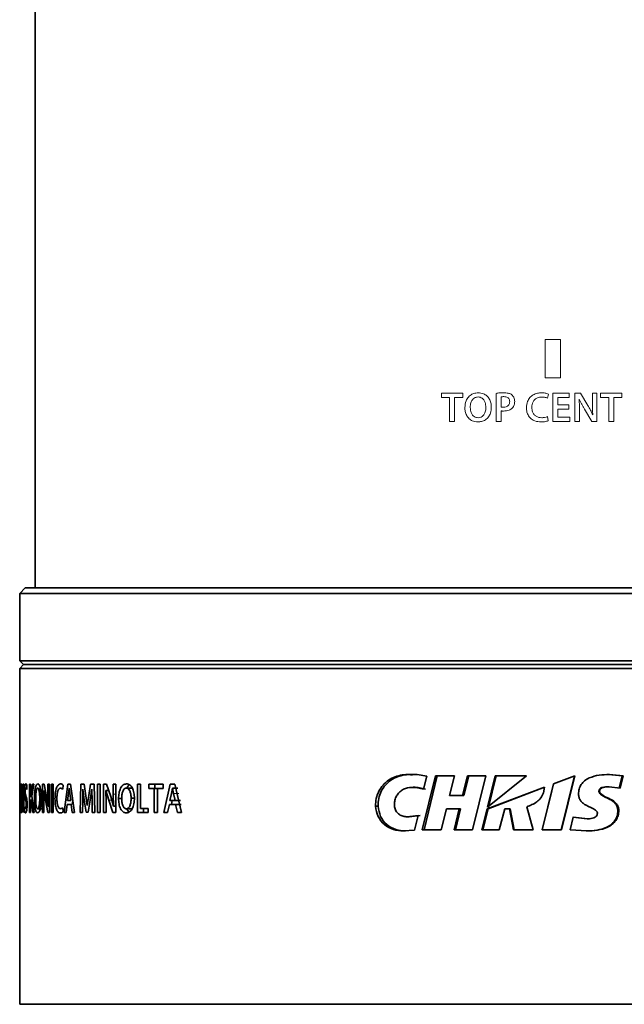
# Model space of a CAD drawing. Header units: millimetres. Extents: x 0 to 1118, y 0 to 864.
# Tile 77 of 85: x 827 to 853, y 359 to 401. Entities that reach past the tile are written whole.
import ezdxf

# ---------------------------------------------------------------- set-up
doc = ezdxf.new("R2010")
doc.units = ezdxf.units.MM

msp = doc.modelspace()

# ---------------------------------------------------------------- linework, layer by layer
at = {"color": 7, "linetype": 'Continuous', "lineweight": 35}
for p, q in [((827.584, 418.062), (827.584, 376.662)), ((827.153, 376.662), (826.917, 376.427)), ((826.917, 376.427), (826.917, 373.496)), ((873.25, 376.427), (826.917, 376.427)), ((873.015, 376.662), (827.153, 376.662)), ((826.917, 373.496), (827.084, 373.329)), ((873.25, 373.496), (826.917, 373.496)), ((827.084, 373.329), (826.917, 373.162)), ((873.084, 373.329), (827.084, 373.329)), ((826.917, 373.162), (826.917, 358.562)), ((873.25, 373.162), (826.917, 373.162)), ((826.919, 368.132), (826.917, 368.132)), ((826.917, 368.132), (826.917, 366.897)), ((826.919, 367.081), (826.919, 368.132)), ((826.977, 368.132), (826.937, 368.132)), ((826.937, 368.132), (826.937, 366.897)), ((826.977, 367.947), (826.977, 368.132)), ((827.017, 368.132), (826.995, 368.132)), ((826.995, 368.132), (826.995, 366.897)), ((827.048, 367.599), (827.017, 368.132)), ((827.094, 368.13), (827.07, 368.13)), ((827.07, 368.13), (827.07, 367.7)), ((827.094, 366.897), (827.094, 368.13)), ((827.387, 368.132), (827.345, 368.132)), ((827.345, 368.132), (827.345, 366.897)), ((827.387, 367.564), (827.387, 368.132)), ((827.475, 368.132), (827.407, 367.697)), ((827.443, 367.606), (827.537, 368.132)), ((827.537, 368.132), (827.475, 368.132)), ((827.985, 368.132), (827.911, 368.132)), ((827.911, 368.132), (827.911, 366.897)), ((828.083, 367.599), (827.985, 368.132)), ((828.21, 368.13), (828.144, 368.13)), ((828.144, 368.13), (828.144, 367.7)), ((828.21, 366.897), (828.21, 368.13)), ((828.377, 368.132), (828.301, 368.132)), ((828.301, 368.132), (828.301, 366.897)), ((828.377, 366.897), (828.377, 368.132)), ((829.008, 368.132), (828.847, 366.897)), ((829.129, 368.132), (829.008, 368.132)), ((829.302, 366.897), (829.129, 368.132)), ((829.58, 368.13), (829.542, 366.897)), ((829.72, 368.13), (829.58, 368.13)), ((829.797, 367.632), (829.72, 368.13)), ((829.999, 368.13), (829.915, 367.634)), ((830.147, 368.13), (829.999, 368.13)), ((830.183, 366.897), (830.147, 368.13)), ((830.413, 368.132), (830.299, 368.132)), ((830.299, 368.132), (830.299, 366.897)), ((830.413, 366.897), (830.413, 368.132)), ((830.695, 368.132), (830.559, 368.132)), ((830.559, 368.132), (830.559, 366.897)), ((830.871, 367.599), (830.695, 368.132)), ((831.094, 368.13), (830.979, 368.13)), ((830.979, 368.13), (830.979, 367.7)), ((831.094, 366.897), (831.094, 368.13)), ((832.168, 368.132), (832.03, 368.132)), ((832.03, 368.132), (832.03, 366.897)), ((832.168, 367.081), (832.168, 368.132)), ((833.149, 368.132), (832.532, 368.132)), ((832.532, 368.132), (832.532, 367.947)), ((832.784, 368.132), (832.784, 367.947)), ((833.149, 367.947), (833.149, 368.132)), ((833.458, 368.132), (833.186, 366.897)), ((833.66, 368.132), (833.458, 368.132)), ((833.944, 366.897), (833.66, 368.132)), ((844.184, 368.55), (844.61, 368.487)), ((844.407, 366.146), (844.979, 368.494)), ((844.61, 368.487), (844.464, 367.91)), ((844.488, 366.146), (845.052, 368.494)), ((845.809, 368.494), (844.979, 368.494)), ((845.809, 368.494), (845.593, 367.637)), ((846.159, 367.637), (846.376, 368.494)), ((846.215, 367.637), (846.429, 368.494)), ((847.177, 368.494), (846.376, 368.494)), ((847.177, 368.494), (846.59, 366.146)), ((847.24, 367.13), (847.58, 368.494)), ((848.93, 368.494), (847.24, 367.13)), ((847.28, 367.13), (847.616, 368.494)), ((848.93, 368.494), (847.58, 368.494)), ((849.615, 366.146), (850.117, 368.151)), ((850.117, 368.151), (851.039, 368.493)), ((851.025, 368.492), (850.446, 366.146)), ((851.039, 368.492), (850.451, 366.146)), ((851.025, 368.493), (851.025, 368.492)), ((851.039, 368.493), (851.039, 368.492)), ((852.505, 368.552), (853.09, 368.5)), ((852.54, 368.552), (853.134, 368.5)), ((853.09, 368.5), (852.958, 367.958)), ((853.134, 368.5), (853, 367.958)), ((853.134, 368.5), (853.09, 368.5)), ((826.947, 367.623), (826.947, 367.947)), ((827.011, 367.863), (827.012, 367.864)), ((827.012, 367.338), (827.011, 367.863)), ((827.012, 367.864), (827.033, 367.438)), ((827.07, 367.7), (827.072, 367.183)), ((827.222, 367.906), (827.23, 368.086)), ((827.967, 367.863), (827.969, 367.864)), ((827.971, 367.338), (827.967, 367.863)), ((827.969, 367.864), (828.036, 367.438)), ((828.144, 367.7), (828.151, 367.183)), ((828.697, 367.964), (828.791, 367.917)), ((828.791, 367.917), (828.81, 368.094)), ((829, 367.42), (829.039, 367.723)), ((829.039, 367.723), (829.064, 367.964)), ((829.064, 367.964), (829.065, 367.964)), ((829.065, 367.964), (829.091, 367.729)), ((829.091, 367.729), (829.133, 367.42)), ((829.653, 367.391), (829.663, 367.915)), ((829.663, 367.915), (829.665, 367.915)), ((829.665, 367.915), (829.724, 367.437)), ((829.976, 367.444), (830.049, 367.915)), ((830.049, 367.915), (830.052, 367.915)), ((830.052, 367.915), (830.06, 367.399)), ((830.662, 367.863), (830.665, 367.864)), ((830.668, 367.338), (830.662, 367.863)), ((830.665, 367.864), (830.786, 367.438)), ((830.783, 367.864), (830.665, 367.864)), ((830.979, 367.7), (830.991, 367.183)), ((831.552, 367.966), (831.819, 367.966)), ((832.763, 367.947), (832.532, 367.947)), ((832.672, 367.947), (832.923, 367.947)), ((832.763, 367.947), (832.763, 366.897)), ((832.909, 367.947), (832.763, 367.947)), ((832.909, 366.897), (832.909, 367.947)), ((833.149, 367.947), (832.909, 367.947)), ((833.444, 367.42), (833.511, 367.723)), ((833.511, 367.723), (833.552, 367.964)), ((833.552, 367.964), (833.554, 367.964)), ((833.554, 367.964), (833.598, 367.729)), ((833.554, 367.964), (833.792, 367.964)), ((833.598, 367.729), (833.666, 367.42)), ((844.097, 367.999), (844.009, 367.999)), ((844.225, 367.993), (844.098, 367.986)), ((844.464, 367.91), (844.14, 367.993)), ((844.14, 367.993), (844.225, 367.993)), ((844.544, 367.91), (844.225, 367.993)), ((847.225, 367.058), (849.718, 368.008)), ((847.266, 367.058), (849.724, 368.008)), ((849.621, 366.146), (850.041, 367.845)), ((849.718, 368.008), (849.671, 367.75)), ((852.114, 367.827), (852.085, 367.827)), ((852.535, 368.021), (852.499, 368.021)), ((853, 367.958), (852.535, 368.021)), ((826.975, 367.623), (826.947, 367.623)), ((826.947, 367.081), (826.947, 367.44)), ((826.975, 367.44), (826.947, 367.44)), ((826.975, 367.44), (826.975, 367.623)), ((827.012, 366.897), (827.012, 367.338)), ((827.033, 367.438), (827.067, 366.897)), ((827.072, 367.183), (827.048, 367.599)), ((827.388, 367.564), (827.387, 367.564)), ((827.387, 367.331), (827.41, 367.463)), ((827.387, 366.897), (827.387, 367.331)), ((827.407, 367.697), (827.388, 367.564)), ((827.41, 367.463), (827.484, 366.897)), ((827.543, 366.897), (827.443, 367.606)), ((827.971, 366.897), (827.971, 367.338)), ((828.036, 367.438), (828.137, 366.897)), ((828.15, 367.183), (828.083, 367.599)), ((829.133, 367.42), (829, 367.42)), ((829.22, 367.42), (829.198, 367.253)), ((829.64, 366.897), (829.653, 367.391)), ((829.724, 367.437), (829.803, 366.911)), ((829.852, 367.205), (829.797, 367.632)), ((829.915, 367.634), (829.855, 367.205)), ((829.888, 366.911), (829.976, 367.444)), ((830.06, 367.399), (830.071, 366.897)), ((830.668, 366.897), (830.668, 367.338)), ((830.786, 367.438), (830.966, 366.897)), ((830.988, 367.183), (830.871, 367.599)), ((831.351, 367.505), (831.212, 367.505)), ((831.758, 367.518), (831.902, 367.518)), ((833.666, 367.42), (833.444, 367.42)), ((833.543, 367.42), (833.506, 367.253)), ((833.666, 367.42), (833.902, 367.42)), ((846.159, 367.637), (845.593, 367.637)), ((846.159, 367.637), (846.215, 367.637)), ((826.93, 366.897), (826.917, 366.897)), ((826.93, 367.081), (826.919, 367.081)), ((826.93, 366.897), (826.93, 367.081)), ((826.979, 366.897), (826.937, 366.897)), ((826.979, 367.081), (826.947, 367.081)), ((826.979, 366.897), (826.979, 367.081)), ((826.995, 366.897), (827.012, 366.897)), ((827.072, 367.183), (827.072, 367.183)), ((827.128, 367.143), (827.122, 366.957)), ((827.387, 366.897), (827.345, 366.897)), ((827.543, 366.897), (827.484, 366.897)), ((827.698, 367.063), (827.872, 367.063)), ((827.911, 366.897), (827.971, 366.897)), ((828.21, 366.897), (828.137, 366.897)), ((828.151, 367.183), (828.15, 367.183)), ((828.23, 367.183), (828.151, 367.183)), ((828.377, 366.897), (828.301, 366.897)), ((828.791, 367.11), (828.696, 367.064)), ((828.806, 366.934), (828.791, 367.11)), ((828.941, 366.897), (828.847, 366.897)), ((828.941, 366.897), (828.984, 367.253)), ((829.149, 367.253), (828.984, 367.253)), ((829.149, 367.253), (829.197, 366.897)), ((829.302, 366.897), (829.197, 366.897)), ((829.64, 366.897), (829.542, 366.897)), ((829.888, 366.911), (829.803, 366.911)), ((829.855, 367.205), (829.852, 367.205)), ((830.183, 366.897), (830.071, 366.897)), ((830.413, 366.897), (830.299, 366.897)), ((830.559, 366.897), (830.668, 366.897)), ((831.094, 366.897), (830.966, 366.897)), ((830.991, 367.183), (830.988, 367.183)), ((831.094, 367.183), (830.991, 367.183)), ((831.552, 367.063), (831.819, 367.063)), ((832.494, 366.897), (832.03, 366.897)), ((832.494, 367.081), (832.168, 367.081)), ((832.29, 367.081), (832.29, 366.897)), ((832.494, 366.897), (832.494, 367.081)), ((832.909, 366.897), (832.763, 366.897)), ((833.345, 366.897), (833.186, 366.897)), ((833.345, 366.897), (833.419, 367.253)), ((833.693, 367.253), (833.419, 367.253)), ((833.693, 367.253), (833.772, 366.897)), ((833.693, 367.253), (833.929, 367.253)), ((833.944, 366.897), (833.772, 366.897)), ((842.375, 367.178), (842.486, 367.178)), ((845.459, 367.061), (845.233, 366.146)), ((846.017, 367.061), (845.459, 367.061)), ((845.797, 366.146), (846.017, 367.061)), ((845.858, 366.146), (846.076, 367.061)), ((846.017, 367.061), (846.076, 367.061)), ((846.999, 366.146), (847.225, 367.058)), ((847.043, 366.146), (847.266, 367.058)), ((847.225, 367.058), (847.266, 367.058)), ((848, 367.061), (847.753, 366.146)), ((848.195, 367.061), (848, 367.061)), ((848.377, 366.146), (848.195, 367.061)), ((848.195, 367.061), (848.222, 367.061)), ((848.402, 366.146), (848.222, 367.061)), ((848.947, 367.148), (849.226, 366.146)), ((852.947, 366.991), (852.906, 366.991)), ((843.755, 366.714), (844.226, 366.769)), ((843.755, 366.714), (843.846, 366.714)), ((843.846, 366.714), (844.31, 366.769)), ((844.226, 366.769), (844.072, 366.13)), ((850.83, 366.148), (850.965, 366.693)), ((850.953, 366.693), (851.58, 366.624)), ((850.965, 366.693), (851.601, 366.624)), ((851.601, 366.624), (851.58, 366.624)), ((844.072, 366.13), (843.593, 366.102)), ((845.233, 366.146), (844.407, 366.146)), ((846.59, 366.146), (845.797, 366.146)), ((847.753, 366.146), (846.999, 366.146)), ((849.226, 366.146), (848.377, 366.146)), ((850.451, 366.146), (849.615, 366.146)), ((851.556, 366.1), (850.83, 366.148)), ((873.25, 358.562), (826.917, 358.562))]:
    msp.add_line(p, q, dxfattribs=at)
at = {"color": 7, "linetype": 'Continuous', "lineweight": 18}
for p, q in [((850.417, 387.462), (849.75, 387.462)), ((849.75, 387.462), (849.75, 385.796)), ((850.417, 385.796), (850.417, 387.462)), ((849.75, 385.796), (850.417, 385.796)), ((845.245, 385.132), (846.17, 385.132)), ((845.245, 384.947), (845.245, 385.132)), ((845.597, 384.947), (845.245, 384.947)), ((845.597, 383.897), (845.597, 384.947)), ((845.815, 384.947), (845.815, 383.897)), ((846.17, 384.947), (845.815, 384.947)), ((846.17, 385.132), (846.17, 384.947)), ((846.833, 384.966), (846.834, 384.966)), ((846.839, 385.147), (846.839, 385.147)), ((847.613, 383.897), (847.613, 385.124)), ((847.831, 384.97), (847.831, 384.531)), ((849.892, 385.094), (849.843, 384.917)), ((850.087, 385.132), (850.797, 385.132)), ((850.087, 383.897), (850.087, 385.132)), ((850.305, 384.947), (850.305, 384.623)), ((850.797, 384.947), (850.305, 384.947)), ((850.797, 385.132), (850.797, 384.947)), ((851.035, 385.132), (851.286, 385.132)), ((851.035, 383.897), (851.035, 385.132)), ((851.231, 384.864), (851.226, 384.863)), ((851.286, 385.132), (851.604, 384.599)), ((851.798, 385.13), (851.999, 385.13)), ((851.798, 384.7), (851.798, 385.13)), ((851.999, 385.13), (851.999, 383.897)), ((852.158, 385.132), (853.083, 385.132)), ((852.158, 384.947), (852.158, 385.132)), ((852.51, 384.947), (852.158, 384.947)), ((852.51, 383.897), (852.51, 384.947)), ((852.728, 384.947), (852.728, 383.897)), ((853.083, 384.947), (852.728, 384.947)), ((853.083, 385.132), (853.083, 384.947)), ((850.305, 384.623), (850.77, 384.623)), ((850.305, 384.44), (850.305, 384.081)), ((850.77, 384.44), (850.305, 384.44)), ((850.77, 384.623), (850.77, 384.44)), ((851.774, 383.897), (851.452, 384.438)), ((847.831, 384.361), (847.831, 383.897)), ((849.845, 384.11), (849.881, 383.934)), ((850.305, 384.081), (850.824, 384.081)), ((850.824, 384.081), (850.824, 383.897)), ((851.237, 384.338), (851.237, 383.897)), ((851.814, 384.183), (851.817, 384.183)), ((845.815, 383.897), (845.597, 383.897)), ((847.831, 383.897), (847.613, 383.897)), ((850.824, 383.897), (850.087, 383.897)), ((851.237, 383.897), (851.035, 383.897)), ((851.999, 383.897), (851.774, 383.897)), ((852.728, 383.897), (852.51, 383.897)), ((828.21, 367.7), (828.144, 367.7)), ((831.094, 367.7), (830.979, 367.7)), ((833.598, 367.729), (833.835, 367.729)), ((830.916, 367.438), (830.786, 367.438))]:
    msp.add_line(p, q, dxfattribs=at)
for points, knots in [([(846.258, 384.505), (846.267, 384.604), (846.282, 384.769), (846.405, 384.97), (846.557, 385.091), (846.712, 385.14), (846.805, 385.145), (846.839, 385.147)], [0, 0, 0, 0, 0.300699, 0.504897, 0.709928, 0.893467, 1, 1, 1, 1]), ([(846.834, 384.966), (846.788, 384.96), (846.711, 384.951), (846.613, 384.883), (846.539, 384.775), (846.498, 384.644), (846.494, 384.548), (846.493, 384.509)], [0, 0, 0, 0, 0.213591, 0.364484, 0.54905, 0.818455, 1, 1, 1, 1]), ([(847.172, 384.518), (847.167, 384.587), (847.157, 384.7), (847.091, 384.833), (847.015, 384.914), (846.927, 384.957), (846.864, 384.963), (846.833, 384.966)], [0, 0, 0, 0, 0.327131, 0.5387, 0.696094, 0.853768, 1, 1, 1, 1]), ([(846.839, 385.147), (846.919, 385.139), (847.055, 385.126), (847.22, 385.02), (847.328, 384.883), (847.396, 384.714), (847.404, 384.59), (847.408, 384.527)], [0, 0, 0, 0, 0.254113, 0.431068, 0.607784, 0.801722, 1, 1, 1, 1]), ([(847.613, 385.124), (847.669, 385.131), (847.752, 385.143), (847.865, 385.147), (847.922, 385.148), (847.95, 385.148)], [0, 0, 0, 0, 0.497541, 0.748654, 1, 1, 1, 1]), ([(847.959, 384.981), (847.938, 384.981), (847.906, 384.98), (847.863, 384.977), (847.842, 384.972), (847.831, 384.97)], [0, 0, 0, 0, 0.49802, 0.74798, 1, 1, 1, 1]), ([(847.95, 385.148), (847.982, 385.148), (848.045, 385.146), (848.151, 385.13), (848.243, 385.099), (848.293, 385.061), (848.307, 385.051)], [0, 0, 0, 0, 0.250587, 0.50148, 0.861424, 1, 1, 1, 1]), ([(848.206, 384.76), (848.204, 384.79), (848.2, 384.841), (848.165, 384.904), (848.113, 384.95), (848.041, 384.977), (847.987, 384.98), (847.959, 384.981)], [0, 0, 0, 0, 0.236015, 0.40038, 0.564819, 0.78007, 1, 1, 1, 1]), ([(848.307, 385.051), (848.336, 385.02), (848.389, 384.962), (848.42, 384.859), (848.423, 384.796), (848.424, 384.77)], [0, 0, 0, 0, 0.3986841, 0.7458923, 1, 1, 1, 1]), ([(848.935, 384.499), (848.943, 384.593), (848.958, 384.751), (849.075, 384.943), (849.226, 385.067), (849.406, 385.137), (849.532, 385.145), (849.592, 385.148)], [0, 0, 0, 0, 0.269763, 0.452294, 0.634721, 0.826257, 1, 1, 1, 1]), ([(849.602, 384.964), (849.537, 384.958), (849.428, 384.949), (849.297, 384.864), (849.218, 384.761), (849.177, 384.637), (849.172, 384.553), (849.17, 384.51)], [0, 0, 0, 0, 0.2724992, 0.4568745, 0.6418342, 0.8163201, 1, 1, 1, 1]), ([(849.592, 385.148), (849.618, 385.148), (849.669, 385.146), (849.771, 385.137), (849.844, 385.111), (849.892, 385.094)], [0, 0, 0, 0, 0.251051, 0.502305, 1, 1, 1, 1]), ([(849.843, 384.917), (849.824, 384.924), (849.785, 384.939), (849.705, 384.959), (849.643, 384.962), (849.602, 384.964)], [0, 0, 0, 0, 0.2508911, 0.5017367, 1, 1, 1, 1]), ([(851.226, 384.863), (851.228, 384.819), (851.233, 384.732), (851.236, 384.557), (851.236, 384.426), (851.237, 384.338)], [0, 0, 0, 0, 0.250036, 0.500088, 1, 1, 1, 1]), ([(851.452, 384.438), (851.433, 384.473), (851.393, 384.542), (851.336, 384.648), (851.281, 384.755), (851.248, 384.828), (851.231, 384.864)], [0, 0, 0, 0, 0.2499938, 0.5000029, 0.749846, 1, 1, 1, 1]), ([(846.821, 383.881), (846.739, 383.89), (846.601, 383.904), (846.437, 384.016), (846.331, 384.157), (846.268, 384.327), (846.261, 384.448), (846.258, 384.505)], [0, 0, 0, 0, 0.259249, 0.438, 0.616156, 0.817765, 1, 1, 1, 1]), ([(846.493, 384.509), (846.499, 384.433), (846.509, 384.315), (846.584, 384.182), (846.662, 384.106), (846.749, 384.069), (846.808, 384.065), (846.834, 384.063)], [0, 0, 0, 0, 0.3603175, 0.5562159, 0.7163223, 0.8767852, 1, 1, 1, 1]), ([(847.408, 384.527), (847.401, 384.439), (847.39, 384.288), (847.293, 384.094), (847.156, 383.966), (846.99, 383.893), (846.876, 383.885), (846.821, 383.881)], [0, 0, 0, 0, 0.2669322, 0.4568121, 0.6472335, 0.831837, 1, 1, 1, 1]), ([(846.834, 384.063), (846.879, 384.068), (846.956, 384.077), (847.054, 384.147), (847.127, 384.254), (847.167, 384.385), (847.171, 384.48), (847.172, 384.518)], [0, 0, 0, 0, 0.213024, 0.365986, 0.552146, 0.818854, 1, 1, 1, 1]), ([(847.831, 384.531), (847.849, 384.528), (847.876, 384.523), (847.912, 384.522), (847.93, 384.522), (847.939, 384.522)], [0, 0, 0, 0, 0.496002, 0.747687, 1, 1, 1, 1]), ([(847.939, 384.522), (847.977, 384.524), (848.038, 384.528), (848.118, 384.565), (848.17, 384.617), (848.201, 384.685), (848.204, 384.734), (848.206, 384.76)], [0, 0, 0, 0, 0.27418, 0.457175, 0.641197, 0.805069, 1, 1, 1, 1]), ([(848.321, 384.48), (848.275, 384.447), (848.196, 384.39), (848.061, 384.36), (847.98, 384.356), (847.939, 384.354)], [0, 0, 0, 0, 0.4102167, 0.7003442, 1, 1, 1, 1]), ([(848.424, 384.77), (848.423, 384.744), (848.42, 384.668), (848.391, 384.562), (848.34, 384.502), (848.321, 384.48)], [0, 0, 0, 0, 0.251783, 0.724454, 1, 1, 1, 1]), ([(849.563, 383.88), (849.475, 383.887), (849.325, 383.899), (849.138, 384.002), (849.017, 384.14), (848.946, 384.313), (848.938, 384.436), (848.935, 384.499)], [0, 0, 0, 0, 0.264613, 0.44757, 0.630875, 0.810796, 1, 1, 1, 1]), ([(849.17, 384.51), (849.175, 384.444), (849.183, 384.335), (849.26, 384.201), (849.357, 384.117), (849.475, 384.072), (849.557, 384.067), (849.6, 384.064)], [0, 0, 0, 0, 0.279085, 0.463612, 0.648683, 0.817892, 1, 1, 1, 1]), ([(851.604, 384.599), (851.624, 384.566), (851.663, 384.498), (851.717, 384.395), (851.768, 384.29), (851.799, 384.219), (851.814, 384.183)], [0, 0, 0, 0, 0.24996, 0.499957, 0.749784, 1, 1, 1, 1]), ([(851.817, 384.183), (851.814, 384.226), (851.807, 384.312), (851.8, 384.484), (851.799, 384.613), (851.798, 384.7)], [0, 0, 0, 0, 0.2500566, 0.5001382, 1, 1, 1, 1]), ([(847.939, 384.354), (847.921, 384.354), (847.894, 384.355), (847.858, 384.358), (847.84, 384.36), (847.831, 384.361)], [0, 0, 0, 0, 0.498671, 0.749126, 1, 1, 1, 1]), ([(849.6, 384.064), (849.621, 384.065), (849.663, 384.066), (849.746, 384.076), (849.805, 384.096), (849.845, 384.11)], [0, 0, 0, 0, 0.250792, 0.501845, 1, 1, 1, 1]), ([(849.881, 383.934), (849.856, 383.924), (849.805, 383.905), (849.698, 383.885), (849.617, 383.882), (849.563, 383.88)], [0, 0, 0, 0, 0.252167, 0.503247, 1, 1, 1, 1])]:
    msp.add_open_spline(points, degree=3, knots=knots, dxfattribs=at)
at = {"color": 7, "linetype": 'Continuous', "lineweight": 35}
for points, knots in [([(842.375, 367.178), (842.381, 367.29), (842.394, 367.513), (842.509, 367.829), (842.692, 368.104), (842.94, 368.318), (843.229, 368.462), (843.644, 368.573), (843.968, 368.559), (844.184, 368.55)], [0, 0, 0, 0, 0.125025, 0.250131, 0.375116, 0.500134, 0.625185, 0.750269, 1, 1, 1, 1]), ([(827.185, 368.148), (827.177, 368.145), (827.162, 368.138), (827.145, 368.082), (827.134, 368.011), (827.129, 367.946), (827.125, 367.872), (827.125, 367.82), (827.124, 367.795)], [0, 0, 0, 0, 0.250235, 0.499487, 0.624522, 0.74973, 0.874824, 1, 1, 1, 1]), ([(827.23, 368.086), (827.223, 368.106), (827.208, 368.144), (827.193, 368.147), (827.185, 368.148)], [0, 0, 0, 0, 0.499447, 1, 1, 1, 1]), ([(827.7, 368.147), (827.679, 368.138), (827.648, 368.126), (827.613, 368.043), (827.592, 367.959), (827.575, 367.858), (827.56, 367.708), (827.558, 367.586), (827.557, 367.505)], [0, 0, 0, 0, 0.249273, 0.373693, 0.499568, 0.624762, 0.749997, 1, 1, 1, 1]), ([(827.853, 367.527), (827.851, 367.606), (827.848, 367.763), (827.82, 367.942), (827.789, 368.05), (827.751, 368.128), (827.72, 368.139), (827.7, 368.147)], [0, 0, 0, 0, 0.250168, 0.499649, 0.624969, 0.750161, 1, 1, 1, 1]), ([(828.693, 368.148), (828.66, 368.141), (828.61, 368.131), (828.552, 368.054), (828.514, 367.975), (828.484, 367.874), (828.456, 367.717), (828.452, 367.586), (828.449, 367.499)], [0, 0, 0, 0, 0.249658, 0.374824, 0.500002, 0.624275, 0.750263, 1, 1, 1, 1]), ([(828.81, 368.094), (828.791, 368.111), (828.753, 368.145), (828.713, 368.147), (828.693, 368.148)], [0, 0, 0, 0, 0.499334, 1, 1, 1, 1]), ([(831.556, 368.147), (831.507, 368.138), (831.434, 368.126), (831.351, 368.043), (831.299, 367.959), (831.259, 367.858), (831.221, 367.708), (831.216, 367.586), (831.212, 367.505)], [0, 0, 0, 0, 0.249273, 0.373693, 0.499568, 0.624762, 0.749997, 1, 1, 1, 1]), ([(831.902, 367.527), (831.899, 367.606), (831.891, 367.763), (831.83, 367.942), (831.76, 368.05), (831.675, 368.128), (831.603, 368.139), (831.556, 368.147)], [0, 0, 0, 0, 0.250168, 0.499649, 0.624969, 0.750161, 1, 1, 1, 1]), ([(842.486, 367.178), (842.492, 367.29), (842.504, 367.512), (842.617, 367.828), (842.798, 368.104), (843.042, 368.318), (843.328, 368.461), (843.645, 368.553), (843.869, 368.547), (843.987, 368.543)], [0, 0, 0, 0, 0.141775, 0.283417, 0.424492, 0.565075, 0.705255, 0.845205, 1, 1, 1, 1]), ([(851.196, 367.7), (851.201, 367.775), (851.211, 367.925), (851.306, 368.13), (851.463, 368.294), (851.724, 368.445), (852.094, 368.537), (852.391, 368.547), (852.54, 368.552)], [0, 0, 0, 0, 0.125093, 0.250185, 0.369483, 0.500371, 0.74998, 1, 1, 1, 1]), ([(827.124, 367.795), (827.125, 367.751), (827.126, 367.686), (827.132, 367.611), (827.144, 367.515), (827.158, 367.471), (827.17, 367.437)], [0, 0, 0, 0, 0.2497865, 0.3751868, 0.5006687, 1, 1, 1, 1]), ([(827.155, 367.817), (827.155, 367.828), (827.155, 367.852), (827.157, 367.884), (827.16, 367.911), (827.166, 367.941), (827.174, 367.96), (827.181, 367.963), (827.185, 367.964)], [0, 0, 0, 0, 0.125038, 0.249982, 0.375083, 0.500092, 0.749597, 1, 1, 1, 1]), ([(827.189, 367.614), (827.182, 367.634), (827.172, 367.66), (827.162, 367.706), (827.158, 367.737), (827.155, 367.775), (827.155, 367.803), (827.155, 367.817)], [0, 0, 0, 0, 0.500358, 0.625529, 0.75037, 0.875158, 1, 1, 1, 1]), ([(827.185, 367.964), (827.191, 367.962), (827.204, 367.958), (827.216, 367.923), (827.222, 367.906)], [0, 0, 0, 0, 0.5002918, 1, 1, 1, 1]), ([(827.613, 367.509), (827.614, 367.562), (827.615, 367.669), (827.627, 367.796), (827.643, 367.881), (827.659, 367.93), (827.678, 367.96), (827.691, 367.964), (827.698, 367.966)], [0, 0, 0, 0, 0.250199, 0.499864, 0.629961, 0.749833, 0.874848, 1, 1, 1, 1]), ([(827.698, 367.966), (827.705, 367.964), (827.718, 367.959), (827.738, 367.93), (827.755, 367.882), (827.771, 367.798), (827.785, 367.675), (827.787, 367.57), (827.788, 367.518)], [0, 0, 0, 0, 0.125146, 0.250136, 0.374095, 0.50014, 0.749905, 1, 1, 1, 1]), ([(828.534, 367.51), (828.536, 367.569), (828.538, 367.658), (828.555, 367.768), (828.575, 367.841), (828.6, 367.897), (828.64, 367.953), (828.674, 367.96), (828.697, 367.964)], [0, 0, 0, 0, 0.250002, 0.375171, 0.500248, 0.62537, 0.750522, 1, 1, 1, 1]), ([(831.35, 367.509), (831.351, 367.562), (831.355, 367.669), (831.384, 367.796), (831.422, 367.881), (831.46, 367.93), (831.505, 367.96), (831.536, 367.964), (831.552, 367.966)], [0, 0, 0, 0, 0.250199, 0.499864, 0.629961, 0.749833, 0.874848, 1, 1, 1, 1]), ([(831.552, 367.966), (831.568, 367.964), (831.599, 367.959), (831.644, 367.93), (831.682, 367.882), (831.72, 367.798), (831.752, 367.675), (831.756, 367.57), (831.758, 367.518)], [0, 0, 0, 0, 0.125146, 0.250136, 0.374095, 0.50014, 0.749905, 1, 1, 1, 1]), ([(831.694, 368.103), (831.691, 368.102), (831.663, 368.094), (831.622, 368.043), (831.591, 367.99), (831.576, 367.964)], [0, 0, 0, 0, 0.077693, 0.558538, 1, 1, 1, 1]), ([(844.14, 367.993), (844.014, 367.996), (843.826, 368.001), (843.589, 367.917), (843.431, 367.812), (843.306, 367.666), (843.226, 367.489), (843.189, 367.297), (843.204, 367.168), (843.211, 367.104)], [0, 0, 0, 0, 0.249736, 0.374868, 0.499902, 0.624887, 0.74989, 0.874934, 1, 1, 1, 1]), ([(849.671, 367.75), (849.638, 367.675), (849.573, 367.525), (849.33, 367.297), (849.101, 367.208), (848.947, 367.148)], [0, 0, 0, 0, 0.249297, 0.496612, 1, 1, 1, 1]), ([(852.018, 366.871), (852.017, 366.884), (852.014, 366.91), (851.988, 366.955), (851.84, 367.083), (851.612, 367.152), (851.396, 367.296), (851.285, 367.405), (851.209, 367.545), (851.2, 367.648), (851.196, 367.7)], [0, 0, 0, 0, 0.03119, 0.062414, 0.124823, 0.500344, 0.62552, 0.75049, 0.875209, 1, 1, 1, 1]), ([(852.499, 368.021), (852.415, 368.019), (852.307, 368.016), (852.186, 367.975), (852.14, 367.948), (852.112, 367.918), (852.096, 367.89), (852.086, 367.86), (852.085, 367.838), (852.085, 367.827)], [0, 0, 0, 0, 0.498134, 0.634562, 0.747962, 0.812152, 0.873671, 0.936775, 1, 1, 1, 1]), ([(852.085, 367.827), (852.086, 367.814), (852.088, 367.788), (852.111, 367.74), (852.25, 367.602), (852.528, 367.516), (852.784, 367.332), (852.892, 367.148), (852.901, 367.044), (852.906, 366.991)], [0, 0, 0, 0, 0.0315, 0.062935, 0.125455, 0.499847, 0.748892, 0.874232, 1, 1, 1, 1]), ([(852.535, 368.021), (852.449, 368.019), (852.339, 368.016), (852.217, 367.975), (852.17, 367.948), (852.142, 367.918), (852.125, 367.89), (852.115, 367.86), (852.114, 367.838), (852.114, 367.827)], [0, 0, 0, 0, 0.499876, 0.636564, 0.749926, 0.813835, 0.874948, 0.937451, 1, 1, 1, 1]), ([(852.114, 367.827), (852.115, 367.814), (852.117, 367.788), (852.141, 367.74), (852.282, 367.601), (852.563, 367.516), (852.823, 367.332), (852.933, 367.149), (852.942, 367.044), (852.947, 366.991)], [0, 0, 0, 0, 0.0312761, 0.0625582, 0.1250262, 0.5008379, 0.7502677, 0.8751154, 1, 1, 1, 1]), ([(827.17, 367.437), (827.177, 367.417), (827.187, 367.393), (827.197, 367.342), (827.2, 367.31), (827.203, 367.273), (827.203, 367.246), (827.203, 367.232)], [0, 0, 0, 0, 0.499836, 0.632398, 0.749933, 0.874905, 1, 1, 1, 1]), ([(827.238, 367.249), (827.238, 367.292), (827.237, 367.356), (827.23, 367.433), (827.222, 367.5), (827.208, 367.564), (827.195, 367.597), (827.189, 367.614)], [0, 0, 0, 0, 0.249341, 0.374432, 0.499609, 0.749554, 1, 1, 1, 1]), ([(827.557, 367.505), (827.558, 367.426), (827.561, 367.269), (827.584, 367.09), (827.611, 366.981), (827.645, 366.901), (827.675, 366.889), (827.695, 366.881)], [0, 0, 0, 0, 0.2502708, 0.4997569, 0.62567, 0.7503144, 1, 1, 1, 1]), ([(827.698, 367.063), (827.691, 367.065), (827.678, 367.069), (827.659, 367.098), (827.644, 367.146), (827.628, 367.229), (827.615, 367.352), (827.614, 367.457), (827.613, 367.509)], [0, 0, 0, 0, 0.125125, 0.250143, 0.375099, 0.500228, 0.749834, 1, 1, 1, 1]), ([(827.695, 366.881), (827.716, 366.889), (827.748, 366.901), (827.787, 366.983), (827.812, 367.066), (827.831, 367.168), (827.849, 367.321), (827.851, 367.445), (827.853, 367.527)], [0, 0, 0, 0, 0.249291, 0.374408, 0.499563, 0.621848, 0.74992, 1, 1, 1, 1]), ([(827.788, 367.518), (827.787, 367.465), (827.785, 367.359), (827.772, 367.232), (827.755, 367.147), (827.738, 367.098), (827.722, 367.075), (827.708, 367.065), (827.702, 367.063), (827.698, 367.063)], [0, 0, 0, 0, 0.25017, 0.499737, 0.629811, 0.749731, 0.874713, 0.937341, 1, 1, 1, 1]), ([(828.449, 367.499), (828.452, 367.415), (828.455, 367.29), (828.481, 367.139), (828.51, 367.041), (828.546, 366.965), (828.603, 366.896), (828.65, 366.886), (828.682, 366.88)], [0, 0, 0, 0, 0.249671, 0.374805, 0.499919, 0.625022, 0.750183, 1, 1, 1, 1]), ([(828.696, 367.064), (828.674, 367.069), (828.64, 367.076), (828.6, 367.128), (828.575, 367.184), (828.556, 367.255), (828.538, 367.363), (828.536, 367.451), (828.534, 367.51)], [0, 0, 0, 0, 0.249666, 0.375977, 0.499879, 0.623048, 0.750163, 1, 1, 1, 1]), ([(831.212, 367.505), (831.216, 367.426), (831.223, 367.269), (831.279, 367.09), (831.346, 366.981), (831.427, 366.901), (831.498, 366.889), (831.545, 366.881)], [0, 0, 0, 0, 0.250271, 0.499757, 0.62567, 0.750314, 1, 1, 1, 1]), ([(831.552, 367.063), (831.537, 367.065), (831.505, 367.069), (831.461, 367.098), (831.424, 367.146), (831.385, 367.229), (831.355, 367.352), (831.352, 367.457), (831.35, 367.509)], [0, 0, 0, 0, 0.125125, 0.250143, 0.375099, 0.500228, 0.749834, 1, 1, 1, 1]), ([(831.545, 366.881), (831.594, 366.889), (831.669, 366.901), (831.757, 366.983), (831.812, 367.066), (831.855, 367.168), (831.893, 367.321), (831.899, 367.445), (831.902, 367.527)], [0, 0, 0, 0, 0.249291, 0.374408, 0.499563, 0.621848, 0.74992, 1, 1, 1, 1]), ([(831.758, 367.518), (831.756, 367.465), (831.752, 367.359), (831.722, 367.232), (831.683, 367.147), (831.645, 367.098), (831.608, 367.075), (831.576, 367.065), (831.56, 367.063), (831.552, 367.063)], [0, 0, 0, 0, 0.25017, 0.499737, 0.629811, 0.749731, 0.874713, 0.937341, 1, 1, 1, 1]), ([(827.122, 366.957), (827.129, 366.934), (827.143, 366.889), (827.159, 366.883), (827.167, 366.88)], [0, 0, 0, 0, 0.499498, 1, 1, 1, 1]), ([(827.169, 367.064), (827.162, 367.068), (827.147, 367.075), (827.134, 367.12), (827.128, 367.143)], [0, 0, 0, 0, 0.5000883, 1, 1, 1, 1]), ([(827.167, 366.88), (827.175, 366.883), (827.191, 366.89), (827.212, 366.942), (827.225, 367.018), (827.233, 367.087), (827.238, 367.166), (827.238, 367.221), (827.238, 367.249)], [0, 0, 0, 0, 0.250361, 0.499525, 0.62399, 0.748608, 0.874679, 1, 1, 1, 1]), ([(827.203, 367.232), (827.203, 367.219), (827.203, 367.193), (827.201, 367.156), (827.197, 367.125), (827.191, 367.092), (827.181, 367.068), (827.173, 367.066), (827.169, 367.064)], [0, 0, 0, 0, 0.125681, 0.2493, 0.372731, 0.494507, 0.745625, 1, 1, 1, 1]), ([(828.682, 366.88), (828.703, 366.881), (828.745, 366.883), (828.786, 366.917), (828.806, 366.934)], [0, 0, 0, 0, 0.5006994, 1, 1, 1, 1]), ([(831.566, 367.072), (831.566, 367.07), (831.577, 367.034), (831.617, 366.986), (831.656, 366.933), (831.68, 366.925), (831.682, 366.925)], [0, 0, 0, 0, 0.027429, 0.496323, 0.959599, 1, 1, 1, 1]), ([(843.593, 366.102), (843.444, 366.112), (843.147, 366.132), (842.748, 366.352), (842.454, 366.718), (842.401, 367.025), (842.375, 367.178)], [0, 0, 0, 0, 0.250398, 0.500363, 0.750424, 1, 1, 1, 1]), ([(843.686, 366.102), (843.54, 366.112), (843.246, 366.132), (842.852, 366.353), (842.563, 366.719), (842.511, 367.025), (842.486, 367.178)], [0, 0, 0, 0, 0.248861, 0.498004, 0.748651, 1, 1, 1, 1]), ([(843.211, 367.104), (843.219, 367.074), (843.235, 367.014), (843.298, 366.908), (843.41, 366.803), (843.576, 366.727), (843.695, 366.719), (843.755, 366.714)], [0, 0, 0, 0, 0.125133, 0.250358, 0.499924, 0.749811, 1, 1, 1, 1]), ([(852.906, 366.991), (852.9, 366.914), (852.89, 366.758), (852.788, 366.548), (852.629, 366.379), (852.366, 366.22), (851.991, 366.117), (851.687, 366.105), (851.535, 366.1)], [0, 0, 0, 0, 0.126254, 0.252204, 0.372147, 0.502591, 0.751233, 1, 1, 1, 1]), ([(852.947, 366.991), (852.941, 366.914), (852.93, 366.758), (852.827, 366.548), (852.665, 366.379), (852.399, 366.22), (852.018, 366.117), (851.71, 366.105), (851.556, 366.1)], [0, 0, 0, 0, 0.125097, 0.250196, 0.369814, 0.500397, 0.750001, 1, 1, 1, 1]), ([(851.601, 366.624), (851.692, 366.629), (851.807, 366.635), (851.926, 366.7), (851.977, 366.745), (852.012, 366.803), (852.016, 366.848), (852.018, 366.871)], [0, 0, 0, 0, 0.499251, 0.631329, 0.749973, 0.874997, 1, 1, 1, 1])]:
    msp.add_open_spline(points, degree=3, knots=knots, dxfattribs=at)

doc.saveas('drawing.dxf')
